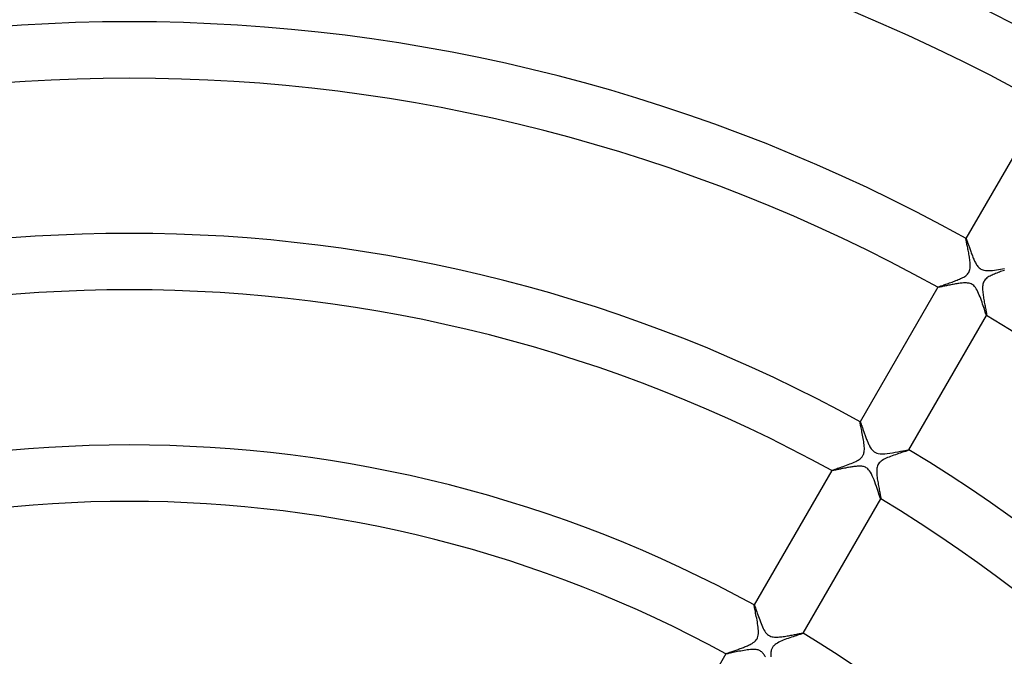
# Model space of a CAD drawing. Header units: millimetres. Extents: x -280 to 280, y -247 to 247.
# Tile 61 of 85: x -8 to 62, y 77 to 122. Entities that reach past the tile are written whole.
import ezdxf

# ---------------------------------------------------------------- set-up
doc = ezdxf.new("R2010")
doc.units = ezdxf.units.MM
doc.layers.add('HIDDEN', color=7, linetype='Continuous')
doc.layers.add('THICK', color=7, linetype='Continuous')

msp = doc.modelspace()

# ---------------------------------------------------------------- linework, layer by layer
at = {"layer": 'HIDDEN'}
for p, q in [((59.257, 106.63), (59.258, 106.639)), ((59.257, 106.613), (59.257, 106.63)), ((59.26, 106.587), (59.257, 106.613)), ((59.26, 106.641), (59.258, 106.639)), ((59.258, 106.639), (59.259, 106.639)), ((59.259, 106.639), (59.259, 106.64)), ((59.259, 106.64), (59.26, 106.64)), ((59.26, 106.64), (59.261, 106.64)), ((59.265, 106.554), (59.26, 106.587)), ((59.261, 106.64), (59.261, 106.64)), ((59.261, 106.64), (59.262, 106.64)), ((59.272, 106.514), (59.265, 106.554)), ((59.281, 106.467), (59.272, 106.514)), ((59.291, 106.413), (59.281, 106.467)), ((59.303, 106.353), (59.291, 106.413)), ((59.316, 106.287), (59.303, 106.353)), ((59.331, 106.217), (59.316, 106.287)), ((59.346, 106.141), (59.331, 106.217)), ((59.363, 106.061), (59.346, 106.141)), ((59.38, 105.978), (59.363, 106.061)), ((59.397, 105.89), (59.38, 105.978)), ((59.416, 105.8), (59.397, 105.89)), ((59.434, 105.706), (59.416, 105.8)), ((59.452, 105.611), (59.434, 105.706)), ((59.47, 105.515), (59.452, 105.611)), ((59.487, 105.42), (59.47, 105.515)), ((59.502, 105.324), (59.487, 105.42)), ((59.517, 105.23), (59.502, 105.324)), ((59.53, 105.137), (59.517, 105.23)), ((59.541, 105.046), (59.53, 105.137)), ((59.551, 104.958), (59.541, 105.046)), ((59.557, 104.873), (59.551, 104.958)), ((59.562, 104.787), (59.557, 104.873)), ((59.56, 104.611), (59.563, 104.699)), ((59.563, 104.699), (59.562, 104.787)), ((59.101, 103.906), (59.174, 103.951)), ((59.174, 103.951), (59.244, 104.001)), ((59.244, 104.001), (59.31, 104.054)), ((59.31, 104.054), (59.367, 104.111)), ((59.367, 104.111), (59.416, 104.169)), ((59.416, 104.169), (59.456, 104.23)), ((59.456, 104.23), (59.489, 104.293)), ((59.489, 104.293), (59.516, 104.363)), ((59.516, 104.363), (59.537, 104.44)), ((59.537, 104.44), (59.552, 104.524)), ((59.552, 104.524), (59.56, 104.611)), ((60.89, 103.932), (60.818, 103.887)), ((60.964, 103.974), (60.89, 103.932)), ((61.037, 104.011), (60.964, 103.974)), ((61.113, 104.047), (61.037, 104.011)), ((61.192, 104.083), (61.113, 104.047)), ((61.274, 104.118), (61.192, 104.083)), ((61.359, 104.153), (61.274, 104.118)), ((61.446, 104.187), (61.359, 104.153)), ((61.535, 104.22), (61.446, 104.187)), ((61.624, 104.253), (61.535, 104.22)), ((61.715, 104.285), (61.624, 104.253)), ((61.805, 104.317), (61.715, 104.285)), ((61.895, 104.348), (61.805, 104.317)), ((61.983, 104.378), (61.895, 104.348)), ((57.342, 103.218), (57.383, 103.234)), ((57.383, 103.234), (57.431, 103.251)), ((57.431, 103.251), (57.485, 103.271)), ((57.485, 103.271), (57.546, 103.292)), ((57.546, 103.292), (57.612, 103.315)), ((57.612, 103.315), (57.683, 103.34)), ((57.683, 103.34), (57.758, 103.366)), ((57.758, 103.366), (57.838, 103.393)), ((57.838, 103.393), (57.92, 103.422)), ((57.92, 103.422), (58.006, 103.452)), ((58.006, 103.452), (58.095, 103.483)), ((58.095, 103.483), (58.185, 103.515)), ((58.185, 103.515), (58.275, 103.548)), ((58.275, 103.548), (58.365, 103.581)), ((58.365, 103.581), (58.455, 103.614)), ((58.455, 103.614), (58.544, 103.648)), ((58.544, 103.648), (58.63, 103.683)), ((58.63, 103.683), (58.715, 103.718)), ((58.715, 103.718), (58.797, 103.753)), ((58.797, 103.753), (58.876, 103.789)), ((58.876, 103.789), (58.952, 103.825)), ((58.952, 103.825), (59.026, 103.864)), ((59.026, 103.864), (59.101, 103.906)), ((60.437, 103.226), (60.434, 103.138)), ((60.446, 103.314), (60.437, 103.226)), ((60.46, 103.398), (60.446, 103.314)), ((60.481, 103.476), (60.46, 103.398)), ((60.508, 103.545), (60.481, 103.476)), ((60.54, 103.61), (60.508, 103.545)), ((60.58, 103.67), (60.54, 103.61)), ((60.628, 103.729), (60.58, 103.67)), ((60.684, 103.785), (60.628, 103.729)), ((60.748, 103.838), (60.684, 103.785)), ((60.818, 103.887), (60.748, 103.838)), ((57.261, 103.178), (57.259, 103.176)), ((57.26, 103.177), (57.26, 103.178)), ((57.26, 103.178), (57.261, 103.178)), ((57.261, 103.176), (57.26, 103.177)), ((57.26, 103.177), (57.26, 103.177)), ((57.261, 103.178), (57.268, 103.185)), ((57.262, 103.175), (57.261, 103.176)), ((57.261, 103.176), (57.261, 103.176)), ((57.268, 103.185), (57.284, 103.193)), ((57.284, 103.193), (57.309, 103.205)), ((57.309, 103.205), (57.342, 103.218)), ((60.434, 103.138), (60.436, 103.05)), ((60.436, 103.05), (60.44, 102.964)), ((60.44, 102.964), (60.446, 102.879)), ((60.446, 102.879), (60.455, 102.79)), ((60.455, 102.79), (60.466, 102.699)), ((60.466, 102.699), (60.478, 102.606)), ((60.478, 102.606), (60.492, 102.511)), ((60.492, 102.511), (60.508, 102.416)), ((60.508, 102.416), (60.524, 102.32)), ((60.524, 102.32), (60.541, 102.223)), ((60.541, 102.223), (60.558, 102.128)), ((60.558, 102.128), (60.575, 102.033)), ((60.575, 102.033), (60.593, 101.941)), ((60.593, 101.941), (60.61, 101.853)), ((60.61, 101.853), (60.626, 101.767)), ((60.626, 101.767), (60.642, 101.686)), ((60.642, 101.686), (60.657, 101.609)), ((60.657, 101.609), (60.67, 101.537)), ((60.67, 101.537), (60.683, 101.47)), ((60.683, 101.47), (60.694, 101.409)), ((60.694, 101.409), (60.704, 101.354)), ((60.704, 101.354), (60.712, 101.306)), ((60.712, 101.306), (60.719, 101.265)), ((60.719, 101.265), (60.723, 101.231)), ((60.722, 101.177), (60.721, 101.178)), ((60.723, 101.177), (60.722, 101.177)), ((60.723, 101.231), (60.726, 101.205)), ((60.724, 101.177), (60.723, 101.177)), ((60.723, 101.177), (60.723, 101.177)), ((60.724, 101.176), (60.725, 101.178)), ((60.725, 101.178), (60.724, 101.178)), ((60.724, 101.178), (60.724, 101.177)), ((60.727, 101.188), (60.725, 101.178)), ((60.726, 101.205), (60.727, 101.188)), ((51.756, 93.634), (51.757, 93.646)), ((51.758, 93.608), (51.756, 93.634)), ((51.759, 93.649), (51.757, 93.646)), ((51.757, 93.646), (51.758, 93.647)), ((51.758, 93.647), (51.759, 93.648)), ((51.758, 93.647), (51.758, 93.647)), ((51.763, 93.57), (51.758, 93.608)), ((51.759, 93.648), (51.759, 93.648)), ((51.759, 93.648), (51.76, 93.648)), ((51.76, 93.648), (51.761, 93.647)), ((51.771, 93.521), (51.763, 93.57)), ((51.782, 93.46), (51.771, 93.521)), ((51.796, 93.39), (51.782, 93.46)), ((51.812, 93.311), (51.796, 93.39)), ((51.83, 93.223), (51.812, 93.311)), ((51.85, 93.128), (51.83, 93.223)), ((51.871, 93.027), (51.85, 93.128)), ((51.892, 92.921), (51.871, 93.027)), ((51.915, 92.811), (51.892, 92.921)), ((51.937, 92.698), (51.915, 92.811)), ((51.959, 92.584), (51.937, 92.698)), ((51.979, 92.468), (51.959, 92.584)), ((51.999, 92.351), (51.979, 92.468)), ((52.017, 92.235), (51.999, 92.351)), ((52.033, 92.12), (52.017, 92.235)), ((52.046, 92.007), (52.033, 92.12)), ((52.002, 91.335), (52.02, 91.385)), ((52.02, 91.385), (52.035, 91.443)), ((52.035, 91.443), (52.048, 91.512)), ((52.056, 91.897), (52.046, 92.007)), ((52.048, 91.512), (52.058, 91.593)), ((52.062, 91.791), (52.056, 91.897)), ((52.058, 91.593), (52.063, 91.689)), ((52.063, 91.689), (52.062, 91.791)), ((54.487, 91.387), (54.375, 91.349)), ((54.595, 91.424), (54.487, 91.387)), ((54.698, 91.458), (54.595, 91.424)), ((54.794, 91.49), (54.698, 91.458)), ((54.884, 91.519), (54.794, 91.49)), ((54.965, 91.547), (54.884, 91.519)), ((55.037, 91.571), (54.965, 91.547)), ((55.098, 91.593), (55.037, 91.571)), ((55.148, 91.611), (55.098, 91.593)), ((55.186, 91.627), (55.148, 91.611)), ((55.211, 91.638), (55.186, 91.627)), ((55.221, 91.646), (55.211, 91.638)), ((55.221, 91.65), (55.221, 91.649)), ((55.221, 91.649), (55.222, 91.649)), ((55.221, 91.646), (55.223, 91.649)), ((55.222, 91.647), (55.221, 91.646)), ((55.222, 91.649), (55.222, 91.648)), ((55.222, 91.648), (55.222, 91.648)), ((55.222, 91.648), (55.222, 91.647)), ((51.024, 90.65), (51.135, 90.694)), ((51.135, 90.694), (51.243, 90.739)), ((51.243, 90.739), (51.348, 90.785)), ((51.348, 90.785), (51.447, 90.832)), ((51.447, 90.832), (51.54, 90.881)), ((51.54, 90.881), (51.626, 90.93)), ((51.626, 90.93), (51.702, 90.98)), ((51.702, 90.98), (51.766, 91.027)), ((51.766, 91.027), (51.82, 91.073)), ((51.82, 91.073), (51.863, 91.116)), ((51.863, 91.116), (51.899, 91.157)), ((51.899, 91.157), (51.93, 91.199)), ((51.93, 91.199), (51.958, 91.242)), ((51.958, 91.242), (51.982, 91.288)), ((51.982, 91.288), (52.002, 91.335)), ((53.114, 90.723), (53.064, 90.658)), ((53.175, 90.786), (53.114, 90.723)), ((53.248, 90.847), (53.175, 90.786)), ((53.33, 90.905), (53.248, 90.847)), ((53.418, 90.958), (53.33, 90.905)), ((53.512, 91.008), (53.418, 90.958)), ((53.608, 91.055), (53.512, 91.008)), ((53.708, 91.099), (53.608, 91.055)), ((53.813, 91.143), (53.708, 91.099)), ((53.922, 91.186), (53.813, 91.143)), ((54.033, 91.229), (53.922, 91.186)), ((54.147, 91.27), (54.033, 91.229)), ((54.261, 91.31), (54.147, 91.27)), ((54.375, 91.349), (54.261, 91.31)), ((49.759, 90.186), (49.758, 90.184)), ((49.759, 90.186), (49.77, 90.194)), ((49.759, 90.185), (49.759, 90.186)), ((49.759, 90.184), (49.759, 90.185)), ((49.759, 90.185), (49.759, 90.185)), ((49.76, 90.183), (49.759, 90.184)), ((49.759, 90.184), (49.759, 90.184)), ((49.76, 90.183), (49.76, 90.183)), ((49.77, 90.194), (49.793, 90.206)), ((49.793, 90.206), (49.829, 90.221)), ((49.829, 90.221), (49.877, 90.239)), ((49.877, 90.239), (49.936, 90.261)), ((49.936, 90.261), (50.005, 90.286)), ((50.005, 90.286), (50.082, 90.313)), ((50.082, 90.313), (50.167, 90.343)), ((50.167, 90.343), (50.26, 90.375)), ((50.26, 90.375), (50.358, 90.409)), ((50.358, 90.409), (50.462, 90.445)), ((50.462, 90.445), (50.57, 90.483)), ((50.57, 90.483), (50.682, 90.523)), ((50.682, 90.523), (50.796, 90.564)), ((50.796, 90.564), (50.911, 90.607)), ((50.911, 90.607), (51.024, 90.65)), ((52.939, 90.258), (52.935, 90.167)), ((52.935, 90.167), (52.935, 90.077)), ((52.935, 90.077), (52.939, 89.989)), ((52.949, 90.349), (52.939, 90.258)), ((52.939, 89.989), (52.945, 89.898)), ((52.967, 90.436), (52.949, 90.349)), ((52.992, 90.516), (52.967, 90.436)), ((53.024, 90.59), (52.992, 90.516)), ((53.064, 90.658), (53.024, 90.59)), ((52.945, 89.898), (52.954, 89.804)), ((52.954, 89.804), (52.966, 89.707)), ((52.966, 89.707), (52.979, 89.608)), ((52.979, 89.608), (52.994, 89.507)), ((52.994, 89.507), (53.01, 89.406)), ((53.01, 89.406), (53.028, 89.303)), ((53.028, 89.303), (53.046, 89.201)), ((53.046, 89.201), (53.064, 89.101)), ((53.064, 89.101), (53.082, 89.004)), ((53.082, 89.004), (53.1, 88.909)), ((53.1, 88.909), (53.117, 88.819)), ((53.117, 88.819), (53.134, 88.732)), ((53.134, 88.732), (53.149, 88.65)), ((53.149, 88.65), (53.164, 88.573)), ((53.164, 88.573), (53.178, 88.501)), ((53.178, 88.501), (53.19, 88.435)), ((53.19, 88.435), (53.201, 88.376)), ((53.201, 88.376), (53.21, 88.324)), ((53.21, 88.324), (53.217, 88.279)), ((53.217, 88.279), (53.222, 88.242)), ((53.221, 88.185), (53.22, 88.185)), ((53.222, 88.185), (53.221, 88.185)), ((53.222, 88.242), (53.225, 88.214)), ((53.222, 88.184), (53.224, 88.186)), ((53.223, 88.185), (53.222, 88.185)), ((53.222, 88.185), (53.222, 88.185)), ((53.224, 88.186), (53.223, 88.185)), ((53.223, 88.185), (53.223, 88.185)), ((53.225, 88.196), (53.224, 88.186)), ((53.225, 88.214), (53.225, 88.196)), ((44.254, 80.64), (44.256, 80.653)), ((44.256, 80.612), (44.254, 80.64)), ((44.257, 80.656), (44.256, 80.653)), ((44.256, 80.653), (44.256, 80.654)), ((44.256, 80.654), (44.257, 80.654)), ((44.263, 80.57), (44.256, 80.612)), ((44.257, 80.654), (44.257, 80.655)), ((44.257, 80.655), (44.258, 80.655)), ((44.258, 80.655), (44.259, 80.655)), ((44.259, 80.655), (44.259, 80.654)), ((44.272, 80.515), (44.263, 80.57)), ((44.285, 80.448), (44.272, 80.515)), ((44.301, 80.369), (44.285, 80.448)), ((44.319, 80.28), (44.301, 80.369)), ((44.339, 80.182), (44.319, 80.28)), ((44.361, 80.076), (44.339, 80.182)), ((44.385, 79.962), (44.361, 80.076)), ((44.409, 79.842), (44.385, 79.962)), ((44.434, 79.717), (44.409, 79.842)), ((44.458, 79.589), (44.434, 79.717)), ((44.481, 79.461), (44.458, 79.589)), ((44.503, 79.333), (44.481, 79.461)), ((44.522, 79.207), (44.503, 79.333)), ((44.538, 79.084), (44.522, 79.207)), ((44.551, 78.965), (44.538, 79.084)), ((44.559, 78.85), (44.551, 78.965)), ((44.563, 78.735), (44.559, 78.85)), ((44.346, 78.107), (44.407, 78.177)), ((44.407, 78.177), (44.457, 78.251)), ((44.457, 78.251), (44.496, 78.33)), ((44.496, 78.33), (44.526, 78.417)), ((44.526, 78.417), (44.547, 78.515)), ((44.547, 78.515), (44.559, 78.623)), ((44.559, 78.623), (44.563, 78.735)), ((46.317, 78.154), (46.205, 78.107)), ((46.433, 78.199), (46.317, 78.154)), ((46.55, 78.244), (46.433, 78.199)), ((46.669, 78.287), (46.55, 78.244)), ((46.788, 78.328), (46.669, 78.287)), ((46.906, 78.369), (46.788, 78.328)), ((47.021, 78.407), (46.906, 78.369)), ((47.132, 78.444), (47.021, 78.407)), ((47.239, 78.479), (47.132, 78.444)), ((47.337, 78.512), (47.239, 78.479)), ((47.428, 78.542), (47.337, 78.512)), ((47.509, 78.569), (47.428, 78.542)), ((47.579, 78.594), (47.509, 78.569)), ((47.636, 78.614), (47.579, 78.594)), ((47.679, 78.631), (47.636, 78.614)), ((47.708, 78.644), (47.679, 78.631)), ((47.72, 78.653), (47.708, 78.644)), ((47.719, 78.657), (47.72, 78.656)), ((47.72, 78.656), (47.72, 78.656)), ((47.72, 78.656), (47.72, 78.655)), ((47.72, 78.653), (47.721, 78.656)), ((47.72, 78.655), (47.72, 78.655)), ((47.72, 78.655), (47.72, 78.654)), ((47.72, 78.654), (47.72, 78.653)), ((42.831, 77.408), (42.901, 77.432)), ((42.901, 77.432), (42.973, 77.457)), ((42.973, 77.457), (43.047, 77.483)), ((43.047, 77.483), (43.122, 77.51)), ((43.122, 77.51), (43.198, 77.537)), ((43.198, 77.537), (43.275, 77.565)), ((43.275, 77.565), (43.351, 77.593)), ((43.351, 77.593), (43.427, 77.621)), ((43.427, 77.621), (43.502, 77.65)), ((43.502, 77.65), (43.576, 77.679)), ((43.576, 77.679), (43.649, 77.709)), ((43.649, 77.709), (43.72, 77.738)), ((43.72, 77.738), (43.79, 77.768)), ((43.79, 77.768), (43.857, 77.799)), ((43.857, 77.799), (43.921, 77.829)), ((43.921, 77.829), (43.983, 77.86)), ((43.983, 77.86), (44.046, 77.893)), ((44.046, 77.893), (44.118, 77.934)), ((44.118, 77.934), (44.195, 77.984)), ((44.195, 77.984), (44.272, 78.041)), ((44.272, 78.041), (44.346, 78.107)), ((45.467, 77.447), (45.454, 77.385)), ((45.483, 77.501), (45.467, 77.447)), ((45.501, 77.55), (45.483, 77.501)), ((45.523, 77.597), (45.501, 77.55)), ((45.547, 77.641), (45.523, 77.597)), ((45.576, 77.684), (45.547, 77.641)), ((45.608, 77.725), (45.576, 77.684)), ((45.645, 77.766), (45.608, 77.725)), ((45.69, 77.809), (45.645, 77.766)), ((45.747, 77.856), (45.69, 77.809)), ((45.817, 77.906), (45.747, 77.856)), ((45.902, 77.958), (45.817, 77.906)), ((45.996, 78.009), (45.902, 77.958)), ((46.098, 78.059), (45.996, 78.009)), ((46.205, 78.107), (46.098, 78.059)), ((42.258, 77.193), (42.257, 77.191)), ((42.257, 77.191), (42.258, 77.192)), ((42.258, 77.19), (42.257, 77.191)), ((42.257, 77.191), (42.257, 77.191)), ((42.258, 77.193), (42.264, 77.198)), ((42.258, 77.192), (42.258, 77.193)), ((42.259, 77.189), (42.258, 77.19)), ((42.258, 77.19), (42.258, 77.19)), ((42.264, 77.198), (42.276, 77.205)), ((42.276, 77.205), (42.295, 77.214)), ((42.295, 77.214), (42.32, 77.225)), ((42.32, 77.225), (42.351, 77.237)), ((42.351, 77.237), (42.387, 77.251)), ((42.387, 77.251), (42.429, 77.266)), ((42.429, 77.266), (42.475, 77.283)), ((42.475, 77.283), (42.525, 77.301)), ((42.525, 77.301), (42.58, 77.32)), ((42.58, 77.32), (42.638, 77.341)), ((42.638, 77.341), (42.7, 77.362)), ((42.7, 77.362), (42.764, 77.385)), ((42.764, 77.385), (42.831, 77.408)), ((45.437, 77.237), (45.434, 77.152)), ((45.434, 77.152), (45.435, 77.063)), ((45.435, 77.063), (45.44, 76.972)), ((45.443, 77.315), (45.437, 77.237)), ((45.454, 77.385), (45.443, 77.315))]:
    msp.add_line(p, q, dxfattribs=at)
at = {"layer": 'THICK'}
for p, q in [((64.76, 116.168), (59.26, 106.641)), ((59.262, 106.64), (59.267, 106.634)), ((59.267, 106.634), (59.273, 106.624)), ((59.273, 106.624), (59.281, 106.607)), ((59.281, 106.607), (59.291, 106.585)), ((59.291, 106.585), (59.302, 106.558)), ((59.302, 106.558), (59.314, 106.526)), ((59.314, 106.526), (59.328, 106.489)), ((59.328, 106.489), (59.343, 106.447)), ((59.343, 106.447), (59.36, 106.402)), ((59.36, 106.402), (59.377, 106.353)), ((59.377, 106.353), (59.396, 106.3)), ((59.396, 106.3), (59.415, 106.244)), ((59.415, 106.244), (59.436, 106.185)), ((59.436, 106.185), (59.457, 106.123)), ((59.457, 106.123), (59.48, 106.058)), ((59.48, 106.058), (59.503, 105.991)), ((59.503, 105.991), (59.527, 105.922)), ((59.527, 105.922), (59.552, 105.851)), ((59.552, 105.851), (59.578, 105.778)), ((59.578, 105.778), (59.605, 105.704)), ((59.605, 105.704), (59.632, 105.628)), ((59.632, 105.628), (59.66, 105.552)), ((59.66, 105.552), (59.689, 105.474)), ((59.689, 105.474), (59.719, 105.397)), ((59.719, 105.397), (59.749, 105.321)), ((59.749, 105.321), (59.78, 105.246)), ((59.78, 105.246), (59.81, 105.173)), ((59.81, 105.173), (59.842, 105.102)), ((59.842, 105.102), (59.873, 105.033)), ((59.873, 105.033), (59.905, 104.967)), ((59.905, 104.967), (59.938, 104.902)), ((59.938, 104.902), (59.974, 104.837)), ((59.974, 104.837), (60.013, 104.773)), ((60.013, 104.773), (60.054, 104.711)), ((60.054, 104.711), (60.099, 104.652)), ((60.099, 104.652), (60.147, 104.596)), ((60.147, 104.596), (60.199, 104.546)), ((60.199, 104.546), (60.257, 104.5)), ((60.257, 104.5), (60.318, 104.461)), ((60.318, 104.461), (60.382, 104.429)), ((60.382, 104.429), (60.452, 104.403)), ((60.452, 104.403), (60.535, 104.382)), ((60.535, 104.382), (60.633, 104.366)), ((60.633, 104.366), (60.747, 104.359)), ((60.747, 104.359), (60.871, 104.359)), ((60.871, 104.359), (61.001, 104.366)), ((61.001, 104.366), (61.135, 104.379)), ((61.135, 104.379), (61.272, 104.396)), ((61.272, 104.396), (61.413, 104.416)), ((61.413, 104.416), (61.557, 104.439)), ((61.557, 104.439), (61.701, 104.464)), ((61.701, 104.464), (61.843, 104.49)), ((61.843, 104.49), (61.982, 104.516)), ((57.606, 103.233), (57.548, 103.221)), ((57.669, 103.245), (57.606, 103.233)), ((57.734, 103.259), (57.669, 103.245)), ((57.804, 103.273), (57.734, 103.259)), ((57.876, 103.288), (57.804, 103.273)), ((57.952, 103.304), (57.876, 103.288)), ((58.03, 103.32), (57.952, 103.304)), ((58.11, 103.336), (58.03, 103.32)), ((58.191, 103.352), (58.11, 103.336)), ((58.272, 103.368), (58.191, 103.352)), ((58.355, 103.383), (58.272, 103.368)), ((58.437, 103.398), (58.355, 103.383)), ((58.52, 103.413), (58.437, 103.398)), ((58.602, 103.426), (58.52, 103.413)), ((58.684, 103.439), (58.602, 103.426)), ((58.764, 103.451), (58.684, 103.439)), ((58.843, 103.461), (58.764, 103.451)), ((58.921, 103.47), (58.843, 103.461)), ((58.998, 103.477), (58.921, 103.47)), ((59.073, 103.482), (58.998, 103.477)), ((59.146, 103.486), (59.073, 103.482)), ((59.218, 103.487), (59.146, 103.486)), ((59.287, 103.485), (59.218, 103.487)), ((59.356, 103.48), (59.287, 103.485)), ((59.425, 103.471), (59.356, 103.48)), ((59.493, 103.458), (59.425, 103.471)), ((59.56, 103.439), (59.493, 103.458)), ((59.626, 103.414), (59.56, 103.439)), ((59.689, 103.381), (59.626, 103.414)), ((59.749, 103.342), (59.689, 103.381)), ((59.808, 103.294), (59.749, 103.342)), ((59.867, 103.234), (59.808, 103.294)), ((59.927, 103.16), (59.867, 103.234)), ((57.259, 103.176), (51.759, 93.649)), ((57.269, 103.174), (57.262, 103.175)), ((57.283, 103.174), (57.269, 103.174)), ((57.304, 103.176), (57.283, 103.174)), ((57.331, 103.18), (57.304, 103.176)), ((57.363, 103.185), (57.331, 103.18)), ((57.402, 103.192), (57.363, 103.185)), ((57.446, 103.2), (57.402, 103.192)), ((57.495, 103.21), (57.446, 103.2)), ((57.548, 103.221), (57.495, 103.21)), ((59.987, 103.07), (59.927, 103.16)), ((60.046, 102.97), (59.987, 103.07)), ((60.101, 102.862), (60.046, 102.97)), ((60.153, 102.748), (60.101, 102.862)), ((60.204, 102.628), (60.153, 102.748)), ((60.254, 102.504), (60.204, 102.628)), ((60.302, 102.375), (60.254, 102.504)), ((60.349, 102.245), (60.302, 102.375)), ((60.395, 102.114), (60.349, 102.245)), ((60.439, 101.984), (60.395, 102.114)), ((60.482, 101.857), (60.439, 101.984)), ((60.522, 101.736), (60.482, 101.857)), ((55.223, 91.649), (60.724, 101.176)), ((60.56, 101.622), (60.522, 101.736)), ((60.595, 101.517), (60.56, 101.622)), ((60.626, 101.423), (60.595, 101.517)), ((60.654, 101.342), (60.626, 101.423)), ((60.678, 101.275), (60.654, 101.342)), ((60.697, 101.225), (60.678, 101.275)), ((60.712, 101.192), (60.697, 101.225)), ((60.721, 101.178), (60.712, 101.192)), ((51.761, 93.647), (51.765, 93.643)), ((51.765, 93.643), (51.771, 93.634)), ((51.771, 93.634), (51.777, 93.621)), ((51.777, 93.621), (51.786, 93.603)), ((51.786, 93.603), (51.795, 93.581)), ((51.795, 93.581), (51.805, 93.555)), ((51.805, 93.555), (51.817, 93.525)), ((51.817, 93.525), (51.829, 93.491)), ((51.829, 93.491), (51.843, 93.453)), ((51.843, 93.453), (51.858, 93.413)), ((51.858, 93.413), (51.873, 93.369)), ((51.873, 93.369), (51.89, 93.322)), ((51.89, 93.322), (51.907, 93.273)), ((51.907, 93.273), (51.925, 93.221)), ((51.925, 93.221), (51.944, 93.167)), ((51.944, 93.167), (51.964, 93.11)), ((51.964, 93.11), (51.984, 93.052)), ((51.984, 93.052), (52.005, 92.991)), ((52.005, 92.991), (52.027, 92.929)), ((52.027, 92.929), (52.049, 92.865)), ((52.049, 92.865), (52.073, 92.8)), ((52.073, 92.8), (52.096, 92.734)), ((52.096, 92.734), (52.121, 92.666)), ((52.121, 92.666), (52.146, 92.598)), ((52.146, 92.598), (52.172, 92.528)), ((52.172, 92.528), (52.199, 92.459)), ((52.199, 92.459), (52.225, 92.389)), ((52.225, 92.389), (52.253, 92.321)), ((52.253, 92.321), (52.28, 92.254)), ((52.28, 92.254), (52.308, 92.188)), ((52.308, 92.188), (52.336, 92.123)), ((52.336, 92.123), (52.364, 92.061)), ((52.364, 92.061), (52.393, 92)), ((52.393, 92), (52.422, 91.942)), ((52.422, 91.942), (52.457, 91.877)), ((52.457, 91.877), (52.5, 91.803)), ((52.5, 91.803), (52.551, 91.725)), ((52.551, 91.725), (52.611, 91.646)), ((52.611, 91.646), (52.68, 91.573)), ((52.68, 91.573), (52.757, 91.509)), ((52.757, 91.509), (52.843, 91.457)), ((52.843, 91.457), (52.935, 91.418)), ((52.935, 91.418), (53.044, 91.389)), ((53.044, 91.389), (53.181, 91.372)), ((53.181, 91.372), (53.341, 91.368)), ((53.341, 91.368), (53.511, 91.376)), ((53.511, 91.376), (53.688, 91.394)), ((53.688, 91.394), (53.873, 91.419)), ((53.873, 91.419), (54.063, 91.449)), ((54.063, 91.449), (54.254, 91.482)), ((54.254, 91.482), (54.442, 91.517)), ((54.442, 91.517), (54.619, 91.55)), ((54.619, 91.55), (54.78, 91.581)), ((54.78, 91.581), (54.922, 91.608)), ((54.922, 91.608), (55.041, 91.629)), ((55.041, 91.629), (55.133, 91.644)), ((55.133, 91.644), (55.193, 91.651)), ((55.193, 91.651), (55.221, 91.65)), ((49.758, 90.184), (44.257, 80.656)), ((49.767, 90.181), (49.76, 90.183)), ((49.78, 90.181), (49.767, 90.181)), ((49.797, 90.183), (49.78, 90.181)), ((49.82, 90.186), (49.797, 90.183)), ((49.849, 90.19), (49.82, 90.186)), ((49.882, 90.196), (49.849, 90.19)), ((49.92, 90.203), (49.882, 90.196)), ((49.962, 90.212), (49.92, 90.203)), ((50.009, 90.221), (49.962, 90.212)), ((50.059, 90.231), (50.009, 90.221)), ((50.113, 90.242), (50.059, 90.231)), ((50.171, 90.254), (50.113, 90.242)), ((50.231, 90.267), (50.171, 90.254)), ((50.295, 90.28), (50.231, 90.267)), ((50.361, 90.294), (50.295, 90.28)), ((50.429, 90.308), (50.361, 90.294)), ((50.5, 90.322), (50.429, 90.308)), ((50.571, 90.337), (50.5, 90.322)), ((50.644, 90.352), (50.571, 90.337)), ((50.719, 90.366), (50.644, 90.352)), ((50.794, 90.381), (50.719, 90.366)), ((50.87, 90.395), (50.794, 90.381)), ((50.946, 90.409), (50.87, 90.395)), ((51.022, 90.422), (50.946, 90.409)), ((51.099, 90.435), (51.022, 90.422)), ((51.175, 90.447), (51.099, 90.435)), ((51.25, 90.458), (51.175, 90.447)), ((51.325, 90.468), (51.25, 90.458)), ((51.399, 90.477), (51.325, 90.468)), ((51.472, 90.484), (51.399, 90.477)), ((51.543, 90.49), (51.472, 90.484)), ((51.612, 90.494), (51.543, 90.49)), ((51.68, 90.496), (51.612, 90.494)), ((51.745, 90.496), (51.68, 90.496)), ((51.811, 90.493), (51.745, 90.496)), ((51.877, 90.487), (51.811, 90.493)), ((51.943, 90.478), (51.877, 90.487)), ((52.008, 90.464), (51.943, 90.478)), ((52.072, 90.445), (52.008, 90.464)), ((52.134, 90.42), (52.072, 90.445)), ((52.193, 90.389), (52.134, 90.42)), ((52.25, 90.351), (52.193, 90.389)), ((52.304, 90.306), (52.25, 90.351)), ((52.362, 90.248), (52.304, 90.306)), ((52.425, 90.172), (52.362, 90.248)), ((52.491, 90.074), (52.425, 90.172)), ((52.559, 89.954), (52.491, 90.074)), ((52.624, 89.821), (52.559, 89.954)), ((52.687, 89.678), (52.624, 89.821)), ((52.747, 89.528), (52.687, 89.678)), ((52.806, 89.374), (52.747, 89.528)), ((52.862, 89.218), (52.806, 89.374)), ((52.915, 89.064), (52.862, 89.218)), ((52.966, 88.913), (52.915, 89.064)), ((53.014, 88.768), (52.966, 88.913)), ((53.058, 88.633), (53.014, 88.768)), ((53.098, 88.511), (53.058, 88.633)), ((47.721, 78.656), (53.222, 88.184)), ((53.134, 88.404), (53.098, 88.511)), ((53.165, 88.315), (53.134, 88.404)), ((53.19, 88.248), (53.165, 88.315)), ((53.208, 88.204), (53.19, 88.248)), ((53.22, 88.185), (53.208, 88.204)), ((44.259, 80.654), (44.268, 80.642)), ((44.268, 80.642), (44.282, 80.614)), ((44.282, 80.614), (44.3, 80.572)), ((44.3, 80.572), (44.322, 80.515)), ((44.322, 80.515), (44.347, 80.446)), ((44.347, 80.446), (44.376, 80.366)), ((44.376, 80.366), (44.408, 80.276)), ((44.408, 80.276), (44.442, 80.178)), ((44.442, 80.178), (44.479, 80.073)), ((44.479, 80.073), (44.518, 79.961)), ((44.518, 79.961), (44.559, 79.845)), ((44.559, 79.845), (44.603, 79.723)), ((44.603, 79.723), (44.648, 79.599)), ((44.648, 79.599), (44.696, 79.472)), ((44.696, 79.472), (44.745, 79.347)), ((44.745, 79.347), (44.795, 79.225)), ((44.795, 79.225), (44.846, 79.109)), ((44.846, 79.109), (44.898, 78.999)), ((44.898, 78.999), (44.952, 78.896)), ((44.952, 78.896), (45.007, 78.801)), ((45.007, 78.801), (45.067, 78.713)), ((45.067, 78.713), (45.131, 78.634)), ((45.131, 78.634), (45.2, 78.564)), ((45.2, 78.564), (45.276, 78.505)), ((45.276, 78.505), (45.357, 78.459)), ((45.357, 78.459), (45.44, 78.426)), ((45.44, 78.426), (45.525, 78.403)), ((45.525, 78.403), (45.611, 78.388)), ((45.611, 78.388), (45.698, 78.38)), ((45.698, 78.38), (45.784, 78.377)), ((45.784, 78.377), (45.871, 78.378)), ((45.871, 78.378), (45.955, 78.382)), ((45.955, 78.382), (46.04, 78.388)), ((46.04, 78.388), (46.127, 78.397)), ((46.127, 78.397), (46.216, 78.407)), ((46.216, 78.407), (46.308, 78.419)), ((46.308, 78.419), (46.4, 78.432)), ((46.4, 78.432), (46.494, 78.447)), ((46.494, 78.447), (46.588, 78.462)), ((46.588, 78.462), (46.681, 78.478)), ((46.681, 78.478), (46.774, 78.495)), ((46.774, 78.495), (46.864, 78.511)), ((46.864, 78.511), (46.952, 78.527)), ((46.952, 78.527), (47.037, 78.543)), ((47.037, 78.543), (47.118, 78.558)), ((47.118, 78.558), (47.195, 78.573)), ((47.195, 78.573), (47.269, 78.587)), ((47.269, 78.587), (47.338, 78.6)), ((47.338, 78.6), (47.403, 78.612)), ((47.403, 78.612), (47.463, 78.623)), ((47.463, 78.623), (47.517, 78.633)), ((47.517, 78.633), (47.565, 78.641)), ((47.565, 78.641), (47.608, 78.648)), ((47.608, 78.648), (47.644, 78.653)), ((47.644, 78.653), (47.673, 78.657)), ((47.673, 78.657), (47.696, 78.659)), ((47.696, 78.659), (47.711, 78.659)), ((47.711, 78.659), (47.719, 78.657)), ((43.541, 77.434), (43.425, 77.414)), ((43.657, 77.453), (43.541, 77.434)), ((43.771, 77.47), (43.657, 77.453)), ((43.883, 77.484), (43.771, 77.47)), ((43.993, 77.495), (43.883, 77.484)), ((44.101, 77.503), (43.993, 77.495)), ((44.204, 77.506), (44.101, 77.503)), ((44.303, 77.503), (44.204, 77.506)), ((44.39, 77.495), (44.303, 77.503)), ((44.465, 77.483), (44.39, 77.495)), ((44.529, 77.468), (44.465, 77.483)), ((44.584, 77.45), (44.529, 77.468)), ((44.637, 77.428), (44.584, 77.45)), ((44.689, 77.401), (44.637, 77.428)), ((42.257, 77.191), (36.755, 67.661)), ((42.271, 77.188), (42.259, 77.189)), ((42.296, 77.19), (42.271, 77.188)), ((42.332, 77.195), (42.296, 77.19)), ((42.38, 77.203), (42.332, 77.195)), ((42.438, 77.214), (42.38, 77.203)), ((42.507, 77.228), (42.438, 77.214)), ((42.585, 77.244), (42.507, 77.228)), ((42.671, 77.262), (42.585, 77.244)), ((42.764, 77.282), (42.671, 77.262)), ((42.864, 77.303), (42.764, 77.282)), ((42.97, 77.325), (42.864, 77.303)), ((43.08, 77.347), (42.97, 77.325)), ((43.194, 77.37), (43.08, 77.347)), ((43.309, 77.392), (43.194, 77.37)), ((43.425, 77.414), (43.309, 77.392)), ((44.74, 77.368), (44.689, 77.401)), ((44.788, 77.33), (44.74, 77.368)), ((44.833, 77.288), (44.788, 77.33)), ((44.875, 77.243), (44.833, 77.288)), ((44.915, 77.195), (44.875, 77.243)), ((44.952, 77.143), (44.915, 77.195)), ((44.988, 77.088), (44.952, 77.143)), ((45.022, 77.031), (44.988, 77.088)), ((45.054, 76.972), (45.022, 77.031))]:
    msp.add_line(p, q, dxfattribs=at)
for radius, start, end in [(137, 60.8354, 119.16456), (133, 60.86055, 119.13947), (122, 60.93813, 119.06183), (118, 60.96993, 119.03003), (107, 61.06968, 118.93034), (103, 61.11122, 118.8888), (118, 0.96996, 59.03007), (92, 61.24409, 118.75587), (107, 1.06965, 58.93031), (88, 61.30064, 118.69932), (103, 1.11119, 58.88877), (92, 1.24412, 58.75591)]:
    msp.add_arc((0, 0), radius, start, end, dxfattribs=at)

doc.saveas('drawing.dxf')
